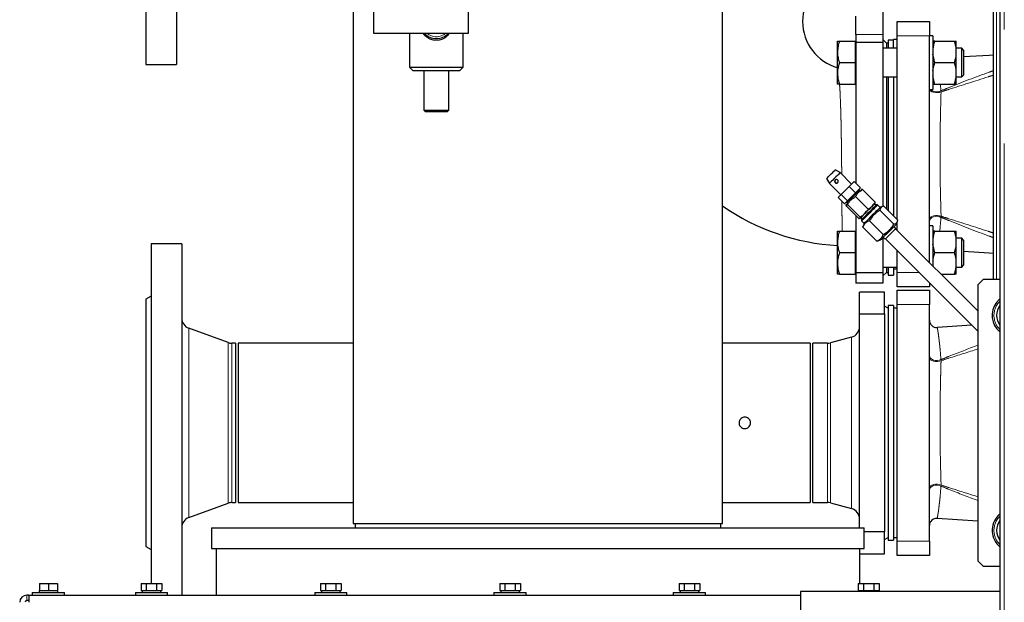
# Model space of a CAD drawing. Header units: millimetres. Extents: x 25 to 243, y 63 to 146.
# Tile 42 of 70: x 147.39 to 158.37, y 73.49 to 80. Entities that reach past the tile are written whole.
import ezdxf

# ---------------------------------------------------------------- set-up
doc = ezdxf.new("R2010")
doc.units = ezdxf.units.MM
doc.linetypes.add('PHANTOM', pattern=[12.7, 6.35, -1.27, 1.27, -1.27, 1.27, -1.27])

msp = doc.modelspace()

# ---------------------------------------------------------------- linework, layer by layer
at = {"color": 7, "linetype": 'Continuous', "lineweight": 25}
for p, q in [((158.319, 91.326), (158.319, 66.224)), ((148.794, 83.495), (148.794, 79.495)), ((149.134, 83.495), (149.134, 79.495)), ((151.107, 80.606), (151.107, 74.374)), ((155.227, 74.374), (155.227, 80.606)), ((158.248, 77.095), (158.248, 80.402)), ((151.334, 80.085), (151.334, 79.845)), ((152.394, 79.845), (152.394, 80.085)), ((157.014, 80.12), (157.014, 79.831)), ((156.714, 79.831), (156.714, 80.035)), ((157.174, 79.975), (157.534, 79.975)), ((157.174, 79.815), (157.174, 79.975)), ((157.534, 79.975), (157.534, 79.815)), ((151.334, 79.845), (152.394, 79.845)), ((151.734, 79.845), (151.734, 79.465)), ((152.334, 79.465), (152.334, 79.845)), ((156.508, 79.636), (156.508, 79.756)), ((156.53, 79.756), (156.708, 79.756)), ((156.714, 79.756), (156.708, 79.756)), ((156.708, 79.636), (156.708, 79.756)), ((156.714, 79.831), (156.714, 79.74)), ((157.014, 79.74), (156.714, 79.74)), ((156.714, 79.74), (156.714, 78.169)), ((157.014, 79.831), (157.014, 79.74)), ((157.054, 79.735), (157.014, 79.775)), ((157.014, 79.74), (157.014, 77.912)), ((157.134, 79.765), (157.074, 79.765)), ((157.074, 79.765), (157.074, 79.676)), ((157.174, 79.775), (157.134, 79.775)), ((157.134, 79.676), (157.134, 79.775)), ((157.174, 77.766), (157.174, 79.815)), ((157.574, 79.816), (157.534, 79.816)), ((157.534, 77.284), (157.534, 79.815)), ((157.574, 79.816), (157.574, 79.216)), ((157.595, 79.756), (157.814, 79.756)), ((157.834, 79.663), (157.834, 79.756)), ((156.508, 79.396), (156.508, 79.636)), ((156.708, 79.516), (156.708, 79.636)), ((157.174, 79.676), (157.014, 79.676)), ((157.074, 79.735), (157.054, 79.735)), ((157.054, 79.735), (157.054, 79.676)), ((157.894, 79.676), (157.834, 79.676)), ((157.834, 79.609), (157.834, 79.663)), ((157.914, 79.656), (157.894, 79.676)), ((157.894, 79.356), (157.894, 79.676)), ((157.914, 79.656), (157.914, 79.376)), ((156.53, 79.516), (156.708, 79.516)), ((156.708, 79.396), (156.708, 79.516)), ((157.595, 79.516), (157.814, 79.516)), ((157.834, 79.423), (157.834, 79.609)), ((148.794, 79.495), (149.134, 79.495)), ((151.734, 79.465), (151.774, 79.425)), ((151.734, 79.465), (152.334, 79.465)), ((152.294, 79.425), (151.774, 79.425)), ((151.894, 79.425), (151.894, 78.985)), ((152.174, 78.985), (152.174, 79.425)), ((152.294, 79.425), (152.334, 79.465)), ((157.834, 79.369), (157.834, 79.423)), ((156.508, 79.276), (156.508, 79.396)), ((156.708, 79.276), (156.708, 79.396)), ((157.014, 79.356), (157.174, 79.356)), ((157.054, 79.356), (157.054, 77.886)), ((157.074, 79.356), (157.074, 77.866)), ((157.134, 79.356), (157.134, 77.806)), ((157.834, 79.276), (157.834, 79.369)), ((157.834, 79.356), (157.894, 79.356)), ((157.894, 79.356), (157.914, 79.376)), ((156.53, 79.276), (156.708, 79.276)), ((156.708, 79.276), (156.714, 79.276)), ((157.534, 79.216), (157.574, 79.216)), ((157.595, 79.276), (157.814, 79.276)), ((151.894, 78.985), (151.914, 78.965)), ((151.894, 78.985), (152.174, 78.985)), ((152.154, 78.965), (152.174, 78.985)), ((152.154, 78.965), (151.914, 78.965)), ((156.538, 78.288), (156.484, 78.319)), ((156.484, 78.318), (156.484, 78.319)), ((156.387, 78.221), (156.418, 78.168)), ((156.665, 78.161), (156.538, 78.288)), ((156.418, 78.168), (156.545, 78.04)), ((156.549, 78.044), (156.638, 78.133)), ((156.638, 78.133), (156.694, 78.189)), ((156.708, 78.062), (156.638, 78.133)), ((156.765, 78.119), (156.694, 78.189)), ((156.765, 78.119), (156.708, 78.062)), ((156.746, 78.093), (156.743, 78.097)), ((156.754, 78.093), (156.746, 78.093)), ((156.761, 78.086), (156.754, 78.093)), ((156.776, 78.1), (156.774, 78.099)), ((156.929, 77.958), (156.788, 78.099)), ((156.516, 78.012), (156.549, 78.044)), ((156.587, 77.941), (156.516, 78.012)), ((156.62, 77.974), (156.549, 78.044)), ((156.708, 78.062), (156.62, 77.974)), ((156.852, 77.88), (156.71, 78.022)), ((156.774, 78.086), (156.762, 78.078)), ((156.62, 77.974), (156.587, 77.941)), ((156.606, 77.932), (156.605, 77.929)), ((156.624, 77.947), (156.606, 77.918)), ((156.748, 77.776), (156.606, 77.918)), ((156.609, 77.963), (156.612, 77.959)), ((156.612, 77.959), (156.612, 77.952)), ((156.612, 77.952), (156.619, 77.945)), ((156.761, 77.79), (156.62, 77.931)), ((156.937, 77.924), (156.923, 77.938)), ((156.929, 77.944), (156.93, 77.947)), ((156.955, 77.927), (156.941, 77.927)), ((156.983, 77.899), (156.955, 77.927)), ((156.982, 77.869), (157.137, 77.713)), ((157.016, 77.911), (156.985, 77.901)), ((157.026, 77.914), (157.182, 77.758)), ((156.714, 77.81), (156.714, 77.171)), ((156.759, 77.775), (156.762, 77.776)), ((156.768, 77.782), (156.782, 77.768)), ((156.778, 77.765), (156.778, 77.75)), ((156.778, 77.75), (156.807, 77.722)), ((156.792, 77.679), (156.795, 77.689)), ((156.792, 77.679), (156.947, 77.524)), ((156.805, 77.72), (156.794, 77.689)), ((156.806, 77.721), (156.805, 77.72)), ((156.864, 77.752), (157.02, 77.596)), ((157.16, 77.666), (157.139, 77.687)), ((158.074, 76.744), (157.157, 77.662)), ((157.169, 77.717), (157.179, 77.748)), ((157.174, 77.644), (157.174, 77.733)), ((157.574, 77.695), (157.534, 77.695)), ((157.574, 77.695), (157.574, 77.244)), ((156.508, 77.515), (156.508, 77.635)), ((156.53, 77.635), (156.708, 77.635)), ((156.714, 77.635), (156.708, 77.635)), ((156.708, 77.515), (156.708, 77.635)), ((157.014, 77.562), (157.014, 77.171)), ((157.031, 77.555), (157.014, 77.555)), ((157.019, 77.567), (157.04, 77.545)), ((157.04, 77.546), (157.04, 77.545)), ((157.043, 77.549), (158.074, 76.518)), ((157.595, 77.635), (157.814, 77.635)), ((157.834, 77.542), (157.834, 77.635)), ((157.894, 77.555), (157.834, 77.555)), ((157.834, 77.488), (157.834, 77.542)), ((157.914, 77.535), (157.894, 77.555)), ((157.894, 77.235), (157.894, 77.555)), ((149.194, 77.495), (148.854, 77.495)), ((148.854, 77.495), (148.854, 73.703)), ((149.194, 77.495), (149.194, 73.573)), ((156.508, 77.275), (156.508, 77.515)), ((156.708, 77.395), (156.708, 77.515)), ((156.957, 77.527), (156.947, 77.524)), ((156.957, 77.526), (156.989, 77.537)), ((156.99, 77.537), (156.989, 77.537)), ((157.834, 77.302), (157.834, 77.488)), ((157.914, 77.535), (157.914, 77.255)), ((156.53, 77.395), (156.708, 77.395)), ((156.708, 77.275), (156.708, 77.395)), ((157.174, 77.175), (157.174, 77.418)), ((157.595, 77.395), (157.814, 77.395)), ((156.508, 77.155), (156.508, 77.275)), ((156.708, 77.155), (156.708, 77.275)), ((157.014, 77.235), (157.174, 77.235)), ((157.054, 77.235), (157.054, 77.175)), ((157.074, 77.235), (157.074, 77.145)), ((157.134, 77.235), (157.134, 77.145)), ((157.134, 77.215), (157.174, 77.215)), ((157.575, 77.243), (157.574, 77.248)), ((157.834, 77.248), (157.834, 77.302)), ((157.834, 77.155), (157.834, 77.248)), ((157.834, 77.235), (157.894, 77.235)), ((157.894, 77.235), (157.914, 77.255)), ((156.53, 77.155), (156.708, 77.155)), ((156.708, 77.155), (156.714, 77.155)), ((157.014, 77.171), (156.714, 77.171)), ((156.714, 77.171), (156.714, 77.055)), ((157.014, 77.135), (157.054, 77.175)), ((157.014, 77.171), (157.014, 77.055)), ((157.054, 77.175), (157.074, 77.175)), ((157.074, 77.145), (157.134, 77.145)), ((157.174, 77.015), (157.174, 77.175)), ((157.664, 77.155), (157.814, 77.155)), ((157.014, 77.055), (156.714, 77.055)), ((157.534, 77.015), (157.174, 77.015)), ((157.534, 77.058), (157.534, 77.015)), ((158.134, 77.095), (158.074, 77.035)), ((158.074, 77.035), (158.074, 73.955)), ((158.319, 77.095), (158.134, 77.095)), ((148.854, 76.91), (148.794, 76.875)), ((157.034, 76.955), (156.754, 76.955)), ((156.754, 76.711), (156.754, 76.955)), ((157.034, 76.711), (157.034, 76.955)), ((157.174, 76.975), (157.534, 76.975)), ((157.174, 76.815), (157.174, 76.975)), ((157.534, 76.975), (157.534, 76.815)), ((148.794, 76.875), (148.794, 74.115)), ((157.074, 76.775), (157.034, 76.798)), ((157.134, 76.805), (157.074, 76.805)), ((157.074, 76.805), (157.074, 75.495)), ((157.134, 76.805), (157.134, 75.495)), ((157.174, 76.775), (157.134, 76.775)), ((157.174, 74.175), (157.174, 76.815)), ((157.534, 74.175), (157.534, 76.815)), ((156.754, 76.711), (157.034, 76.711)), ((156.754, 74.323), (156.754, 76.711)), ((157.034, 76.711), (157.034, 74.279)), ((149.712, 76.392), (149.273, 76.551)), ((158.008, 76.584), (157.619, 76.561)), ((156.665, 76.452), (156.429, 76.388)), ((149.794, 76.384), (149.753, 76.384)), ((149.794, 76.384), (149.794, 74.606)), ((151.107, 76.384), (149.824, 76.384)), ((149.824, 76.384), (149.824, 74.606)), ((156.204, 76.384), (155.227, 76.384)), ((156.204, 76.384), (156.204, 74.606)), ((156.398, 76.384), (156.234, 76.384)), ((156.234, 74.606), (156.234, 76.384)), ((157.074, 75.495), (157.074, 74.185)), ((157.134, 75.495), (157.134, 74.185)), ((149.273, 74.439), (149.712, 74.599)), ((149.753, 74.606), (149.794, 74.606)), ((149.824, 74.606), (151.107, 74.606)), ((155.227, 74.606), (156.204, 74.606)), ((156.234, 74.606), (156.398, 74.606)), ((156.429, 74.602), (156.665, 74.539)), ((158.301, 74.461), (158.319, 74.479)), ((151.107, 74.374), (155.227, 74.374)), ((151.127, 74.374), (151.127, 74.323)), ((155.207, 74.323), (155.207, 74.374)), ((157.619, 74.43), (158.074, 74.402)), ((149.527, 74.323), (149.527, 74.093)), ((149.527, 74.323), (149.687, 74.323)), ((149.687, 74.323), (156.807, 74.323)), ((156.807, 74.093), (156.807, 74.323)), ((157.034, 74.279), (156.807, 74.279)), ((157.034, 74.035), (157.034, 74.279)), ((157.034, 74.192), (157.074, 74.215)), ((157.074, 74.185), (157.134, 74.185)), ((157.134, 74.215), (157.174, 74.215)), ((157.174, 74.015), (157.174, 74.175)), ((157.534, 74.175), (157.534, 74.015)), ((148.794, 74.115), (148.854, 74.081)), ((149.527, 74.093), (149.687, 74.093)), ((149.577, 74.093), (149.577, 73.573)), ((149.687, 74.093), (156.807, 74.093)), ((156.757, 73.703), (156.757, 74.093)), ((156.757, 74.035), (157.034, 74.035)), ((157.534, 74.015), (157.174, 74.015)), ((158.074, 73.955), (158.134, 73.895)), ((158.134, 73.895), (158.319, 73.895)), ((147.607, 73.703), (147.607, 73.623)), ((147.607, 73.703), (147.707, 73.703)), ((147.707, 73.703), (147.707, 73.623)), ((147.707, 73.703), (147.807, 73.703)), ((147.807, 73.703), (147.807, 73.623)), ((148.741, 73.703), (148.741, 73.623)), ((148.741, 73.703), (148.799, 73.703)), ((148.799, 73.703), (148.799, 73.623)), ((148.799, 73.703), (148.914, 73.703)), ((148.914, 73.703), (148.914, 73.623)), ((148.914, 73.703), (148.972, 73.703)), ((148.972, 73.703), (148.972, 73.623)), ((150.741, 73.703), (150.741, 73.623)), ((150.741, 73.703), (150.799, 73.703)), ((150.799, 73.703), (150.799, 73.623)), ((150.799, 73.703), (150.914, 73.703)), ((150.914, 73.703), (150.914, 73.623)), ((150.914, 73.703), (150.972, 73.703)), ((150.972, 73.703), (150.972, 73.623)), ((152.741, 73.703), (152.741, 73.623)), ((152.741, 73.703), (152.799, 73.703)), ((152.799, 73.703), (152.799, 73.623)), ((152.799, 73.703), (152.914, 73.703)), ((152.914, 73.703), (152.914, 73.623)), ((152.914, 73.703), (152.972, 73.703)), ((152.972, 73.703), (152.972, 73.623)), ((154.741, 73.703), (154.741, 73.623)), ((154.741, 73.703), (154.799, 73.703)), ((154.799, 73.703), (154.799, 73.623)), ((154.799, 73.703), (154.914, 73.703)), ((154.914, 73.703), (154.914, 73.623)), ((154.914, 73.703), (154.972, 73.703)), ((154.972, 73.703), (154.972, 73.623)), ((156.741, 73.703), (156.741, 73.623)), ((156.741, 73.703), (156.799, 73.703)), ((156.799, 73.703), (156.799, 73.623)), ((156.799, 73.703), (156.914, 73.703)), ((156.914, 73.703), (156.914, 73.623)), ((156.914, 73.703), (156.972, 73.703)), ((156.972, 73.703), (156.972, 73.623)), ((147.527, 73.603), (147.527, 73.573)), ((147.527, 73.603), (147.887, 73.603)), ((147.602, 73.623), (147.602, 73.603)), ((147.602, 73.623), (147.607, 73.623)), ((147.607, 73.623), (147.629, 73.623)), ((147.629, 73.623), (147.684, 73.623)), ((147.684, 73.623), (147.707, 73.623)), ((147.707, 73.623), (147.729, 73.623)), ((147.729, 73.623), (147.784, 73.623)), ((147.784, 73.623), (147.807, 73.623)), ((147.807, 73.623), (147.812, 73.623)), ((147.812, 73.603), (147.812, 73.623)), ((147.887, 73.573), (147.887, 73.603)), ((148.677, 73.603), (148.677, 73.573)), ((148.677, 73.603), (149.037, 73.603)), ((148.741, 73.623), (148.754, 73.623)), ((148.752, 73.623), (148.752, 73.603)), ((148.754, 73.623), (148.786, 73.623)), ((148.786, 73.623), (148.799, 73.623)), ((148.799, 73.623), (148.825, 73.623)), ((148.825, 73.623), (148.889, 73.623)), ((148.889, 73.623), (148.914, 73.623)), ((148.914, 73.623), (148.927, 73.623)), ((148.927, 73.623), (148.959, 73.623)), ((148.959, 73.623), (148.972, 73.623)), ((148.962, 73.603), (148.962, 73.623)), ((149.037, 73.573), (149.037, 73.603)), ((150.677, 73.603), (150.677, 73.573)), ((150.677, 73.603), (151.037, 73.603)), ((150.741, 73.623), (150.754, 73.623)), ((150.752, 73.623), (150.752, 73.603)), ((150.754, 73.623), (150.786, 73.623)), ((150.786, 73.623), (150.799, 73.623)), ((150.799, 73.623), (150.825, 73.623)), ((150.825, 73.623), (150.889, 73.623)), ((150.889, 73.623), (150.914, 73.623)), ((150.914, 73.623), (150.927, 73.623)), ((150.927, 73.623), (150.959, 73.623)), ((150.959, 73.623), (150.972, 73.623)), ((150.962, 73.603), (150.962, 73.623)), ((151.037, 73.573), (151.037, 73.603)), ((152.677, 73.603), (152.677, 73.573)), ((152.677, 73.603), (153.037, 73.603)), ((152.741, 73.623), (152.754, 73.623)), ((152.752, 73.623), (152.752, 73.603)), ((152.754, 73.623), (152.786, 73.623)), ((152.786, 73.623), (152.799, 73.623)), ((152.799, 73.623), (152.825, 73.623)), ((152.825, 73.623), (152.889, 73.623)), ((152.889, 73.623), (152.914, 73.623)), ((152.914, 73.623), (152.927, 73.623)), ((152.927, 73.623), (152.959, 73.623)), ((152.959, 73.623), (152.972, 73.623)), ((152.962, 73.603), (152.962, 73.623)), ((153.037, 73.573), (153.037, 73.603)), ((154.677, 73.603), (154.677, 73.573)), ((154.677, 73.603), (155.037, 73.603)), ((154.741, 73.623), (154.754, 73.623)), ((154.752, 73.623), (154.752, 73.603)), ((154.754, 73.623), (154.786, 73.623)), ((154.786, 73.623), (154.799, 73.623)), ((154.799, 73.623), (154.825, 73.623)), ((154.825, 73.623), (154.889, 73.623)), ((154.889, 73.623), (154.914, 73.623)), ((154.914, 73.623), (154.927, 73.623)), ((154.927, 73.623), (154.959, 73.623)), ((154.959, 73.623), (154.972, 73.623)), ((154.962, 73.603), (154.962, 73.623)), ((155.037, 73.573), (155.037, 73.603)), ((158.319, 73.614), (156.096, 73.614)), ((156.096, 73.614), (156.096, 72.408)), ((156.741, 73.623), (156.754, 73.623)), ((156.752, 73.623), (156.752, 73.614)), ((156.754, 73.623), (156.786, 73.623)), ((156.786, 73.623), (156.799, 73.623)), ((156.799, 73.623), (156.825, 73.623)), ((156.825, 73.623), (156.889, 73.623)), ((156.889, 73.623), (156.914, 73.623)), ((156.914, 73.623), (156.927, 73.623)), ((156.927, 73.623), (156.959, 73.623)), ((156.959, 73.623), (156.972, 73.623)), ((156.962, 73.614), (156.962, 73.623)), ((147.487, 73.573), (147.467, 73.573)), ((147.487, 73.513), (147.467, 73.513)), ((147.487, 73.573), (147.487, 73.493)), ((147.487, 73.573), (156.096, 73.573))]:
    msp.add_line(p, q, dxfattribs=at)
at = {"color": 8, "linetype": 'PHANTOM', "lineweight": 18}
for p, q in [((158.369, 91.315), (158.369, 66.235)), ((158.284, 77.095), (158.284, 80.401)), ((157.014, 79.831), (156.714, 79.831)), ((157.534, 79.815), (157.174, 79.815)), ((157.657, 79.276), (157.663, 79.201)), ((157.664, 79.19), (157.663, 79.201)), ((157.663, 77.789), (157.664, 77.801)), ((157.174, 77.175), (157.417, 77.175)), ((157.534, 76.815), (157.174, 76.815)), ((149.273, 76.551), (149.273, 74.439)), ((156.665, 74.539), (156.665, 76.452)), ((149.712, 76.392), (149.712, 74.599)), ((149.753, 76.384), (149.753, 74.606)), ((156.398, 74.606), (156.398, 76.384)), ((156.429, 74.602), (156.429, 76.388)), ((157.664, 76.19), (157.663, 76.201)), ((157.663, 74.789), (157.664, 74.801)), ((157.174, 74.175), (157.534, 74.175)), ((147.467, 73.573), (147.467, 73.513))]:
    msp.add_line(p, q, dxfattribs=at)
at = {"color": 7, "linetype": 'Continuous', "lineweight": 25, "flags": 128}
for points in [[(158.248, 79.599), (158.199, 79.596), (157.914, 79.579)], [(156.387, 78.221), (156.387, 78.221), (156.389, 78.224), (156.397, 78.232), (156.409, 78.244), (156.424, 78.259), (156.44, 78.275), (156.456, 78.29), (156.469, 78.304), (156.479, 78.313), (156.484, 78.318)], [(156.538, 78.288), (156.537, 78.287), (156.532, 78.282), (156.522, 78.272), (156.508, 78.258), (156.491, 78.241), (156.473, 78.223), (156.456, 78.206), (156.44, 78.19), (156.428, 78.178), (156.42, 78.17), (156.418, 78.168)], [(156.754, 78.093), (156.753, 78.093), (156.748, 78.087), (156.738, 78.077), (156.724, 78.063), (156.706, 78.046), (156.688, 78.027), (156.668, 78.008), (156.65, 77.99), (156.635, 77.974), (156.622, 77.962), (156.615, 77.955), (156.612, 77.952)], [(156.955, 77.927), (156.955, 77.927), (156.95, 77.922), (156.94, 77.912), (156.926, 77.898), (156.909, 77.881), (156.889, 77.861), (156.868, 77.84), (156.847, 77.819), (156.827, 77.799), (156.809, 77.781), (156.795, 77.767), (156.785, 77.757), (156.779, 77.751), (156.778, 77.75)], [(156.778, 77.765), (156.778, 77.765), (156.781, 77.767), (156.789, 77.775), (156.801, 77.787), (156.817, 77.803), (156.835, 77.822), (156.855, 77.842), (156.876, 77.862), (156.895, 77.881), (156.912, 77.898), (156.926, 77.912), (156.936, 77.922), (156.94, 77.927), (156.941, 77.927)], [(156.985, 77.901), (156.985, 77.9), (156.98, 77.895), (156.97, 77.885), (156.956, 77.871), (156.938, 77.854), (156.918, 77.833), (156.896, 77.812), (156.875, 77.79), (156.854, 77.77), (156.836, 77.752), (156.822, 77.737), (156.811, 77.727), (156.806, 77.721)], [(157.169, 77.717), (157.168, 77.716), (157.164, 77.711), (157.154, 77.702), (157.14, 77.687), (157.122, 77.67), (157.102, 77.65), (157.08, 77.628), (157.059, 77.606), (157.038, 77.586), (157.02, 77.568), (157.005, 77.553), (156.995, 77.543), (156.99, 77.537)], [(157.16, 77.666), (157.16, 77.666), (157.157, 77.663), (157.149, 77.655), (157.137, 77.642), (157.121, 77.627), (157.104, 77.609), (157.086, 77.591), (157.069, 77.575), (157.055, 77.561), (157.046, 77.551), (157.04, 77.546)], [(157.914, 77.412), (158.2, 77.394), (158.248, 77.391)], [(158.283, 76.84), (158.311, 76.871), (158.319, 76.879)]]:
    msp.add_lwpolyline(points, dxfattribs=at)
at = {"color": 8, "linetype": 'PHANTOM', "lineweight": 18, "flags": 128}
for points in [[(157.535, 79.216), (157.538, 79.211), (157.547, 79.2), (157.561, 79.191), (157.58, 79.185), (157.601, 79.181), (157.623, 79.181), (157.645, 79.184), (157.664, 79.19)], [(157.534, 77.768), (157.538, 77.78), (157.547, 77.791), (157.561, 77.799), (157.58, 77.806), (157.601, 77.81), (157.623, 77.81), (157.645, 77.807), (157.664, 77.801)], [(157.534, 77.743), (157.537, 77.759), (157.546, 77.774), (157.561, 77.786), (157.579, 77.795), (157.6, 77.8), (157.622, 77.801), (157.643, 77.797), (157.663, 77.789)], [(157.534, 76.247), (157.537, 76.232), (157.546, 76.217), (157.561, 76.205), (157.579, 76.196), (157.6, 76.191), (157.622, 76.19), (157.643, 76.194), (157.663, 76.201)], [(157.534, 76.222), (157.538, 76.211), (157.547, 76.2), (157.561, 76.191), (157.58, 76.185), (157.601, 76.181), (157.623, 76.181), (157.645, 76.184), (157.664, 76.19)], [(157.534, 74.768), (157.538, 74.78), (157.547, 74.791), (157.561, 74.799), (157.58, 74.806), (157.601, 74.81), (157.623, 74.81), (157.645, 74.807), (157.664, 74.801)], [(157.534, 74.743), (157.537, 74.759), (157.546, 74.774), (157.561, 74.786), (157.579, 74.795), (157.6, 74.8), (157.622, 74.801), (157.643, 74.797), (157.663, 74.789)]]:
    msp.add_lwpolyline(points, dxfattribs=at)
at = {"color": 7, "linetype": 'Continuous', "lineweight": 25}
for centre, radius, start, end in [((156.654, 79.975), 0.535, 105.4619, 180), ((156.654, 79.975), 0.535, 180, 254.5281), ((152.034, 79.965), 0.18, 221.8103, 318.1897), ((156.5, 78.193), 0.0199, 135.8092, 314.2382), ((156.654, 79.975), 2.505, 235.2501, 266.6587), ((158.474, 76.695), 0.24, 142.9586, 229.7718), ((158.474, 76.695), 0.19, 144.6655, 215.3345), ((149.314, 76.664), 0.12, 180, 250), ((158.474, 76.695), 0.155, 176.3595, 183.6405), ((156.634, 76.568), 0.12, 285, 0), ((157.614, 76.64), 0.08, 180.0967, 273.4695), ((149.753, 76.504), 0.12, 250, 270), ((156.398, 76.504), 0.12, 270, 285), ((149.753, 74.486), 0.12, 90, 110), ((156.398, 74.486), 0.12, 75, 90), ((156.634, 74.423), 0.12, 0, 75), ((149.314, 74.326), 0.12, 110, 180), ((157.614, 74.35), 0.08, 86.5375, 179.9999), ((158.474, 74.295), 0.24, 136.2381, 229.7718), ((158.474, 74.295), 0.19, 144.6655, 215.3345), ((158.474, 74.295), 0.155, 176.3595, 183.6405), ((147.467, 73.493), 0.08, 90, 180), ((147.467, 73.493), 0.02, 90, 180)]:
    msp.add_arc(centre, radius, start, end, dxfattribs=at)
at = {"color": 8, "linetype": 'PHANTOM', "lineweight": 18}
for centre, radius, start, end in [((152.034, 79.965), 0.16, 228.5904, 311.4096), ((157.615, 79.288), 0.0985, 226.6481, 298.9573), ((158.474, 76.695), 0.22, 134.7928, 225.2072), ((158.474, 74.295), 0.22, 134.7928, 225.2072)]:
    msp.add_arc(centre, radius, start, end, dxfattribs=at)
for points, knots in [([(152.182, 79.845), (152.173, 79.833), (152.157, 79.811), (152.124, 79.789), (152.087, 79.771), (152.054, 79.765), (152.015, 79.765), (151.974, 79.773), (151.925, 79.8), (151.896, 79.827), (151.885, 79.845), (151.885, 79.845)], [0, 0, 0, 0, 0.1386428, 0.2378263, 0.3368776, 0.4825842, 0.5124445, 0.6640802, 0.8176418, 0.9931001, 1, 1, 1, 1]), ([(157.663, 79.201), (157.693, 79.214), (157.87, 79.286), (158.066, 79.362), (158.232, 79.421), (158.248, 79.427)], [0, 0, 0, 0, 0.155871, 0.917019, 1, 1, 1, 1]), ([(158.248, 79.376), (158.229, 79.37), (158.062, 79.316), (157.867, 79.254), (157.693, 79.199), (157.664, 79.19)], [0, 0, 0, 0, 0.100508, 0.851716, 1, 1, 1, 1]), ([(156.556, 78.269), (156.556, 78.273), (156.556, 78.304), (156.555, 78.365), (156.554, 78.477), (156.553, 78.589), (156.551, 78.699), (156.55, 78.78), (156.548, 78.859), (156.547, 78.934), (156.544, 79.007), (156.541, 79.099), (156.538, 79.18), (156.534, 79.244), (156.532, 79.268), (156.532, 79.276)], [0, 0, 0, 0, 0.0104275, 0.0843098, 0.1581916, 0.3025178, 0.3768629, 0.4512081, 0.5238626, 0.5965177, 0.6712865, 0.7460562, 0.8894978, 0.9632496, 1, 1, 1, 1]), ([(157.664, 79.19), (157.663, 79.155), (157.661, 79.085), (157.658, 78.961), (157.655, 78.819), (157.653, 78.658), (157.652, 78.507), (157.653, 78.367), (157.654, 78.24), (157.656, 78.101), (157.66, 77.952), (157.663, 77.851), (157.664, 77.801)], [0, 0, 0, 0, 0.082319, 0.164635, 0.276295, 0.388353, 0.499989, 0.587914, 0.676045, 0.763978, 0.881983, 1, 1, 1, 1]), ([(156.56, 77.635), (156.56, 77.659), (156.56, 77.7), (156.559, 77.77), (156.559, 77.853), (156.558, 77.92), (156.558, 77.969), (156.558, 77.97)], [0, 0, 0, 0, 0.283756, 0.464736, 0.645716, 0.997837, 1, 1, 1, 1]), ([(157.663, 77.789), (157.66, 77.749), (157.655, 77.693), (157.651, 77.648), (157.649, 77.635)], [0, 0, 0, 0, 0.713668, 1, 1, 1, 1]), ([(158.248, 77.563), (158.232, 77.569), (158.066, 77.628), (157.87, 77.704), (157.693, 77.777), (157.663, 77.789)], [0, 0, 0, 0, 0.082981, 0.844129, 1, 1, 1, 1]), ([(157.664, 77.801), (157.693, 77.792), (157.867, 77.736), (158.062, 77.675), (158.229, 77.621), (158.248, 77.614)], [0, 0, 0, 0, 0.1482838, 0.8994924, 1, 1, 1, 1]), ([(157.619, 76.56), (157.62, 76.56), (157.621, 76.559), (157.624, 76.547), (157.627, 76.527), (157.632, 76.498), (157.637, 76.46), (157.643, 76.414), (157.649, 76.36), (157.656, 76.291), (157.66, 76.234), (157.663, 76.201)], [0, 0, 0, 0, 0.085535, 0.189703, 0.296878, 0.404063, 0.513425, 0.622795, 0.734889, 0.846988, 1, 1, 1, 1]), ([(157.663, 76.201), (157.693, 76.214), (157.829, 76.27), (157.967, 76.321), (158.074, 76.362)], [0, 0, 0, 0, 0.221474, 1, 1, 1, 1]), ([(158.074, 76.32), (157.966, 76.286), (157.829, 76.242), (157.693, 76.199), (157.664, 76.19)], [0, 0, 0, 0, 0.7890615, 1, 1, 1, 1]), ([(157.664, 76.19), (157.663, 76.155), (157.661, 76.085), (157.658, 75.961), (157.655, 75.819), (157.653, 75.658), (157.652, 75.507), (157.653, 75.367), (157.654, 75.24), (157.656, 75.101), (157.66, 74.952), (157.663, 74.851), (157.664, 74.801)], [0, 0, 0, 0, 0.082319, 0.164635, 0.276295, 0.388353, 0.499989, 0.587914, 0.676045, 0.763978, 0.881982, 1, 1, 1, 1]), ([(157.664, 74.801), (157.693, 74.792), (157.829, 74.748), (157.966, 74.705), (158.074, 74.67)], [0, 0, 0, 0, 0.2109385, 1, 1, 1, 1]), ([(157.663, 74.789), (157.66, 74.75), (157.655, 74.688), (157.648, 74.618), (157.642, 74.569), (157.637, 74.526), (157.632, 74.49), (157.627, 74.463), (157.624, 74.443), (157.621, 74.432), (157.62, 74.431), (157.619, 74.431)], [0, 0, 0, 0, 0.186381, 0.289994, 0.393605, 0.499487, 0.605364, 0.707311, 0.809252, 0.913941, 1, 1, 1, 1]), ([(158.074, 74.629), (157.967, 74.669), (157.829, 74.721), (157.693, 74.777), (157.663, 74.789)], [0, 0, 0, 0, 0.7785261, 1, 1, 1, 1])]:
    msp.add_open_spline(points, degree=3, knots=knots, dxfattribs=at)
at = {"color": 7, "linetype": 'Continuous', "lineweight": 25}
for points, knots in [([(156.53, 79.756), (156.524, 79.736), (156.512, 79.697), (156.51, 79.656), (156.508, 79.636)], [0, 0, 0, 0, 0.49546, 1, 1, 1, 1]), ([(156.508, 79.756), (156.508, 79.756), (156.509, 79.756), (156.513, 79.756), (156.524, 79.756), (156.53, 79.756)], [0, 0, 0, 0, 0.070101, 0.53079, 1, 1, 1, 1]), ([(157.574, 79.663), (157.575, 79.664), (157.577, 79.695), (157.586, 79.726), (157.595, 79.756)], [0, 0, 0, 0, 0.030011, 1, 1, 1, 1]), ([(157.595, 79.756), (157.594, 79.756), (157.584, 79.756), (157.579, 79.756), (157.574, 79.756)], [0, 0, 0, 0, 0.107798, 1, 1, 1, 1]), ([(157.834, 79.663), (157.834, 79.664), (157.832, 79.695), (157.823, 79.726), (157.814, 79.756)], [0, 0, 0, 0, 0.030011, 1, 1, 1, 1]), ([(157.814, 79.756), (157.815, 79.756), (157.825, 79.756), (157.83, 79.756), (157.834, 79.756)], [0, 0, 0, 0, 0.107793, 1, 1, 1, 1]), ([(156.508, 79.636), (156.508, 79.633), (156.509, 79.612), (156.513, 79.571), (156.524, 79.534), (156.53, 79.516)], [0, 0, 0, 0, 0.070097, 0.53079, 1, 1, 1, 1]), ([(156.53, 79.516), (156.525, 79.501), (156.516, 79.47), (156.509, 79.43), (156.509, 79.405), (156.508, 79.396)], [0, 0, 0, 0, 0.388493, 0.780853, 1, 1, 1, 1]), ([(157.595, 79.516), (157.594, 79.519), (157.584, 79.55), (157.579, 79.581), (157.574, 79.609)], [0, 0, 0, 0, 0.107805, 1, 1, 1, 1]), ([(157.574, 79.423), (157.575, 79.43), (157.578, 79.462), (157.588, 79.492), (157.595, 79.516)], [0, 0, 0, 0, 0.230814, 1, 1, 1, 1]), ([(157.814, 79.516), (157.815, 79.519), (157.825, 79.55), (157.83, 79.581), (157.834, 79.609)], [0, 0, 0, 0, 0.1077993, 1, 1, 1, 1]), ([(157.834, 79.423), (157.834, 79.43), (157.83, 79.462), (157.821, 79.492), (157.814, 79.516)], [0, 0, 0, 0, 0.2308127, 1, 1, 1, 1]), ([(156.508, 79.396), (156.509, 79.38), (156.511, 79.347), (156.52, 79.307), (156.527, 79.284), (156.53, 79.276)], [0, 0, 0, 0, 0.399477, 0.805199, 1, 1, 1, 1]), ([(157.595, 79.276), (157.592, 79.286), (157.582, 79.316), (157.577, 79.348), (157.574, 79.369)], [0, 0, 0, 0, 0.316674, 1, 1, 1, 1]), ([(157.814, 79.276), (157.817, 79.286), (157.827, 79.316), (157.831, 79.348), (157.834, 79.369)], [0, 0, 0, 0, 0.316675, 1, 1, 1, 1]), ([(156.53, 79.276), (156.524, 79.276), (156.512, 79.276), (156.51, 79.276), (156.508, 79.276)], [0, 0, 0, 0, 0.495456, 1, 1, 1, 1]), ([(157.574, 79.276), (157.575, 79.276), (157.577, 79.276), (157.586, 79.276), (157.595, 79.276)], [0, 0, 0, 0, 0.03001, 1, 1, 1, 1]), ([(157.834, 79.276), (157.834, 79.276), (157.832, 79.276), (157.823, 79.276), (157.814, 79.276)], [0, 0, 0, 0, 0.03001, 1, 1, 1, 1]), ([(156.483, 78.205), (156.485, 78.206), (156.488, 78.209), (156.495, 78.211), (156.501, 78.21), (156.508, 78.208), (156.513, 78.203), (156.516, 78.197), (156.517, 78.191), (156.516, 78.184), (156.513, 78.178), (156.508, 78.173), (156.502, 78.171), (156.496, 78.17), (156.489, 78.172), (156.484, 78.176), (156.479, 78.181), (156.477, 78.187), (156.477, 78.194), (156.479, 78.2), (156.482, 78.203), (156.483, 78.205)], [0, 0, 0, 0, 0.052688, 0.105355, 0.158867, 0.213094, 0.26632, 0.31843, 0.371028, 0.424939, 0.478987, 0.531793, 0.583936, 0.636932, 0.69105, 0.744847, 0.797273, 0.849463, 0.902878, 0.957094, 1, 1, 1, 1]), ([(156.71, 78.022), (156.717, 78.033), (156.729, 78.055), (156.756, 78.081), (156.777, 78.093), (156.788, 78.099)], [0, 0, 0, 0, 0.33615, 0.682266, 1, 1, 1, 1]), ([(156.788, 78.099), (156.786, 78.1), (156.781, 78.101), (156.774, 78.101), (156.772, 78.095), (156.774, 78.089), (156.774, 78.086)], [0, 0, 0, 0, 0.128311, 0.436987, 0.754654, 1, 1, 1, 1]), ([(156.62, 77.931), (156.627, 77.943), (156.643, 77.969), (156.674, 77.999), (156.699, 78.015), (156.71, 78.022)], [0, 0, 0, 0, 0.33615, 0.682255, 1, 1, 1, 1]), ([(156.606, 77.918), (156.606, 77.921), (156.604, 77.927), (156.606, 77.933), (156.613, 77.933), (156.618, 77.932), (156.62, 77.931)], [0, 0, 0, 0, 0.245343, 0.553768, 0.871688, 1, 1, 1, 1]), ([(156.852, 77.88), (156.844, 77.868), (156.828, 77.843), (156.797, 77.812), (156.773, 77.797), (156.761, 77.79)], [0, 0, 0, 0, 0.33615, 0.682267, 1, 1, 1, 1]), ([(156.825, 77.854), (156.837, 77.862), (156.863, 77.877), (156.893, 77.908), (156.909, 77.933), (156.916, 77.944)], [0, 0, 0, 0, 0.336159, 0.682264, 1, 1, 1, 1]), ([(156.929, 77.958), (156.923, 77.947), (156.91, 77.925), (156.884, 77.899), (156.862, 77.886), (156.852, 77.88)], [0, 0, 0, 0, 0.336151, 0.682266, 1, 1, 1, 1]), ([(156.982, 77.869), (156.97, 77.862), (156.944, 77.845), (156.908, 77.813), (156.881, 77.779), (156.868, 77.758), (156.864, 77.752)], [0, 0, 0, 0, 0.242163, 0.549926, 0.867138, 1, 1, 1, 1]), ([(156.916, 77.944), (156.919, 77.944), (156.925, 77.942), (156.931, 77.945), (156.931, 77.951), (156.93, 77.956), (156.929, 77.958)], [0, 0, 0, 0, 0.2453469, 0.5537703, 0.8716904, 1, 1, 1, 1]), ([(157.026, 77.914), (157.019, 77.912), (157.003, 77.907), (156.988, 77.892), (156.984, 77.876), (156.982, 77.869)], [0, 0, 0, 0, 0.336154, 0.682267, 1, 1, 1, 1]), ([(156.748, 77.776), (156.759, 77.783), (156.781, 77.795), (156.807, 77.822), (156.819, 77.843), (156.825, 77.854)], [0, 0, 0, 0, 0.336157, 0.682264, 1, 1, 1, 1]), ([(156.761, 77.79), (156.761, 77.788), (156.763, 77.783), (156.763, 77.776), (156.757, 77.774), (156.751, 77.776), (156.748, 77.776)], [0, 0, 0, 0, 0.128311, 0.436986, 0.754654, 1, 1, 1, 1]), ([(156.864, 77.752), (156.854, 77.746), (156.831, 77.736), (156.807, 77.711), (156.797, 77.689), (156.792, 77.679)], [0, 0, 0, 0, 0.336151, 0.682269, 1, 1, 1, 1]), ([(157.02, 77.596), (157.026, 77.6), (157.047, 77.613), (157.081, 77.639), (157.113, 77.675), (157.13, 77.702), (157.137, 77.713)], [0, 0, 0, 0, 0.132866, 0.440874, 0.757841, 1, 1, 1, 1]), ([(157.137, 77.713), (157.145, 77.716), (157.161, 77.72), (157.176, 77.735), (157.18, 77.751), (157.182, 77.758)], [0, 0, 0, 0, 0.336153, 0.682268, 1, 1, 1, 1]), ([(156.53, 77.635), (156.524, 77.615), (156.512, 77.576), (156.51, 77.535), (156.508, 77.515)], [0, 0, 0, 0, 0.49546, 1, 1, 1, 1]), ([(156.508, 77.635), (156.508, 77.635), (156.509, 77.635), (156.513, 77.635), (156.524, 77.635), (156.53, 77.635)], [0, 0, 0, 0, 0.070101, 0.53079, 1, 1, 1, 1]), ([(156.947, 77.524), (156.958, 77.529), (156.98, 77.539), (157.005, 77.564), (157.015, 77.586), (157.02, 77.596)], [0, 0, 0, 0, 0.336159, 0.68227, 1, 1, 1, 1]), ([(157.574, 77.542), (157.575, 77.542), (157.577, 77.574), (157.586, 77.605), (157.595, 77.635)], [0, 0, 0, 0, 0.030011, 1, 1, 1, 1]), ([(157.595, 77.635), (157.594, 77.635), (157.584, 77.635), (157.579, 77.635), (157.574, 77.635)], [0, 0, 0, 0, 0.107798, 1, 1, 1, 1]), ([(157.834, 77.542), (157.834, 77.542), (157.832, 77.574), (157.823, 77.605), (157.814, 77.635)], [0, 0, 0, 0, 0.030011, 1, 1, 1, 1]), ([(157.814, 77.635), (157.815, 77.635), (157.825, 77.635), (157.83, 77.635), (157.834, 77.635)], [0, 0, 0, 0, 0.107793, 1, 1, 1, 1]), ([(156.508, 77.515), (156.508, 77.512), (156.509, 77.49), (156.513, 77.45), (156.524, 77.413), (156.53, 77.395)], [0, 0, 0, 0, 0.070097, 0.53079, 1, 1, 1, 1]), ([(157.595, 77.395), (157.594, 77.398), (157.584, 77.428), (157.579, 77.46), (157.574, 77.488)], [0, 0, 0, 0, 0.107805, 1, 1, 1, 1]), ([(157.814, 77.395), (157.815, 77.398), (157.825, 77.428), (157.83, 77.46), (157.834, 77.488)], [0, 0, 0, 0, 0.1077993, 1, 1, 1, 1]), ([(156.53, 77.395), (156.525, 77.379), (156.516, 77.349), (156.509, 77.308), (156.509, 77.284), (156.508, 77.275)], [0, 0, 0, 0, 0.388493, 0.780853, 1, 1, 1, 1]), ([(157.574, 77.302), (157.575, 77.309), (157.578, 77.34), (157.588, 77.371), (157.595, 77.395)], [0, 0, 0, 0, 0.230814, 1, 1, 1, 1]), ([(157.834, 77.302), (157.834, 77.309), (157.83, 77.34), (157.821, 77.371), (157.814, 77.395)], [0, 0, 0, 0, 0.2308127, 1, 1, 1, 1]), ([(156.508, 77.275), (156.509, 77.258), (156.511, 77.226), (156.52, 77.186), (156.527, 77.162), (156.53, 77.155)], [0, 0, 0, 0, 0.399477, 0.805199, 1, 1, 1, 1]), ([(157.814, 77.155), (157.817, 77.164), (157.827, 77.195), (157.831, 77.226), (157.834, 77.248)], [0, 0, 0, 0, 0.316675, 1, 1, 1, 1]), ([(156.53, 77.155), (156.524, 77.155), (156.512, 77.155), (156.51, 77.155), (156.508, 77.155)], [0, 0, 0, 0, 0.495456, 1, 1, 1, 1]), ([(157.834, 77.155), (157.834, 77.155), (157.832, 77.155), (157.823, 77.155), (157.814, 77.155)], [0, 0, 0, 0, 0.03001, 1, 1, 1, 1]), ([(155.539, 75.495), (155.539, 75.488), (155.537, 75.474), (155.526, 75.455), (155.51, 75.44), (155.49, 75.432), (155.468, 75.431), (155.447, 75.437), (155.429, 75.449), (155.416, 75.467), (155.41, 75.488), (155.412, 75.51), (155.42, 75.53), (155.435, 75.546), (155.454, 75.557), (155.476, 75.561), (155.497, 75.557), (155.516, 75.546), (155.531, 75.53), (155.538, 75.512), (155.539, 75.5), (155.539, 75.495)], [0, 0, 0, 0, 0.053594, 0.107186, 0.160862, 0.214594, 0.268235, 0.321781, 0.375369, 0.429084, 0.4828, 0.536396, 0.589937, 0.643575, 0.697305, 0.750991, 0.804553, 0.858111, 0.91179, 0.965526, 1, 1, 1, 1])]:
    msp.add_open_spline(points, degree=3, knots=knots, dxfattribs=at)

doc.saveas('drawing.dxf')
